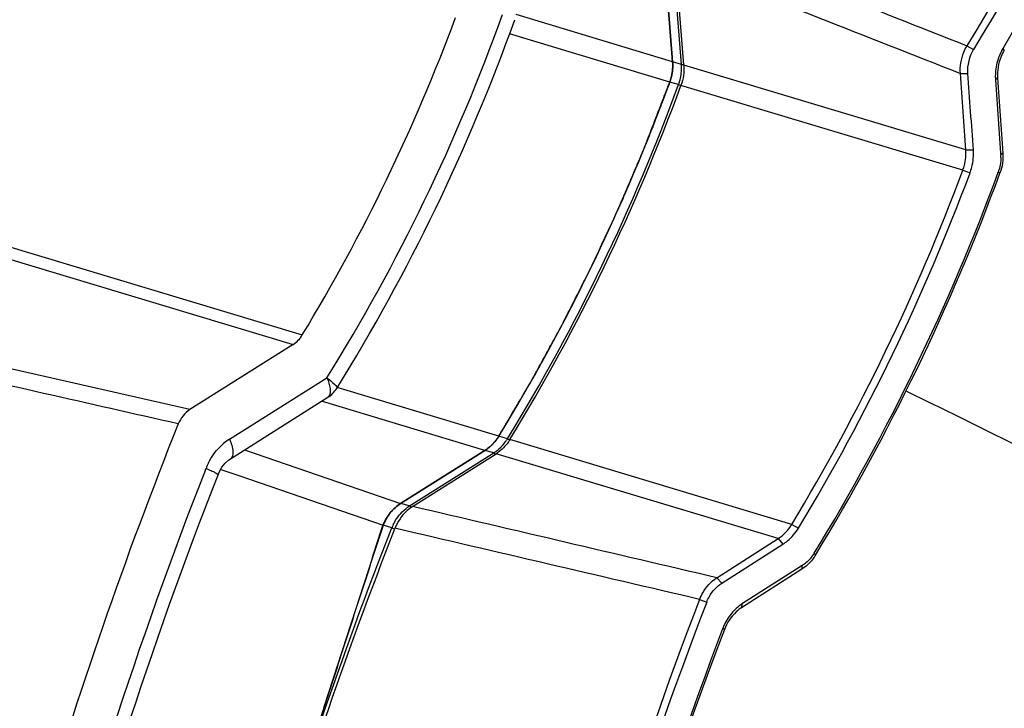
# Model space of a CAD drawing. Header units: millimetres. Extents: x 0 to 420, y 0 to 297.
# Tile 74 of 256: x 168.5 to 175.55, y 87.12 to 92.05. Entities that reach past the tile are written whole.
import ezdxf

# ---------------------------------------------------------------- set-up
doc = ezdxf.new("R2010")
doc.units = ezdxf.units.MM
doc.header["$LTSCALE"] = 23.1
doc.layers.get('0').update_dxf_attribs({"linetype": 'CONTINUOUS'})
doc.layers.add('03___PRT_ALL_CURVES', color=7, linetype='CONTINUOUS')
doc.layers.add('AXES', color=7, linetype='CONTINUOUS')

msp = doc.modelspace()

# ---------------------------------------------------------------- linework, layer by layer
at = {"color": 7, "linetype": 'Continuous'}
for p, q in [((173.1181, 92.4951), (173.1761, 91.7472)), ((173.2385, 91.7274), (173.1806, 92.4754)), ((173.2561, 91.7231), (173.1987, 92.4645)), ((173.1761, 91.7472), (172.0559, 92.0841)), ((173.1557, 91.602), (172.0085, 91.9471)), ((175.2822, 91.8616), (175.3297, 91.8356)), ((175.5492, 91.8308), (175.5398, 91.844)), ((173.2385, 91.7274), (173.1761, 91.7472)), ((173.2385, 91.7274), (173.2561, 91.7276)), ((175.2738, 91.1163), (173.2561, 91.7231)), ((175.2347, 91.6636), (175.289, 91.6639)), ((173.2183, 91.5834), (173.1557, 91.602)), ((173.2183, 91.5834), (173.2355, 91.5773)), ((175.5005, 91.6313), (175.4857, 91.6178)), ((175.4857, 91.6178), (175.5231, 91.0933)), ((175.2524, 90.9714), (173.2357, 91.578)), ((175.2738, 91.1163), (175.3281, 91.1167)), ((175.5231, 91.0933), (175.524, 91.081)), ((175.5387, 91.0944), (175.524, 91.081)), ((166.4596, 91.0166), (170.5266, 89.7934)), ((175.2524, 90.9714), (175.304, 90.9525)), ((175.5182, 90.9513), (175.5061, 90.957)), ((166.3932, 90.9481), (170.4603, 89.7249)), ((169.7226, 89.2597), (167.7828, 89.7006)), ((170.4603, 89.7249), (169.7226, 89.2597)), ((170.0056, 89.047), (170.7029, 89.4867)), ((171.932, 89.069), (170.7761, 89.4167)), ((170.0122, 88.9079), (170.7096, 89.3476)), ((171.8332, 88.9675), (170.6643, 89.319)), ((171.9948, 89.0508), (171.932, 89.069)), ((171.9948, 89.0508), (171.9966, 89.054)), ((171.9948, 89.0508), (171.9967, 89.0539)), ((171.9948, 89.0508), (172.0104, 89.0421)), ((174.0287, 88.4384), (172.012, 89.0449)), ((170.1134, 88.9717), (171.2301, 88.5872)), ((171.8332, 88.9675), (171.2301, 88.5872)), ((171.2937, 88.5699), (171.8968, 88.9501)), ((171.3155, 88.5665), (171.9132, 88.9434)), ((171.8968, 88.9501), (171.8332, 88.9675)), ((171.8968, 88.9501), (171.9071, 88.9382)), ((173.9308, 88.3366), (171.9132, 88.9434)), ((169.8334, 88.8284), (169.8374, 88.8387)), ((169.8336, 88.8283), (169.8374, 88.8387)), ((169.9368, 88.8341), (170.0721, 88.7874)), ((169.9368, 88.8341), (170.0721, 88.7874)), ((170.0721, 88.7874), (171.1043, 88.4315)), ((171.2937, 88.5699), (171.2301, 88.5872)), ((171.2937, 88.5699), (171.3047, 88.5572)), ((171.1669, 88.4129), (171.1043, 88.4315)), ((171.1669, 88.4129), (171.1874, 88.4051)), ((174.0287, 88.4384), (174.0767, 88.4121)), ((173.4922, 88.0567), (173.9308, 88.3366)), ((173.5271, 88.0171), (173.9657, 88.2968)), ((173.9308, 88.3366), (173.9657, 88.2968)), ((174.1973, 88.2172), (174.1899, 88.2325)), ((174.0889, 88.1349), (173.6757, 87.8713)), ((174.1059, 88.1457), (174.0889, 88.1349)), ((174.1003, 88.117), (174.1059, 88.1457)), ((174.1003, 88.117), (173.67, 87.8425)), ((173.4922, 88.0567), (173.5271, 88.0171)), ((173.3691, 87.9019), (173.4201, 87.883)), ((173.67, 87.8425), (173.6757, 87.8713)), ((173.535, 87.6943), (173.5336, 87.6907)), ((173.535, 87.6943), (173.5337, 87.6907)), ((173.5467, 87.6859), (173.535, 87.6943))]:
    msp.add_line(p, q, dxfattribs=at)
msp.add_lwpolyline([(169.9236, 88.7957), (169.931, 88.8128), (169.9507, 88.8471), (169.9746, 88.8768), (170.0014, 88.9005), (170.0123, 88.908)], dxfattribs=at)
for centre, radius, start, end in [((198.4877, 78.2548), 26.9005, 132.98926, 149.61437), ((198.4835, 78.2578), 26.8413, 132.97991, 149.61195), ((198.8644, 78.0433), 27.1015, 140.61104, 149.38796), ((159.1022, 96.694), 13.6573, 328.14805, 340.27954), ((159.1332, 96.6977), 13.3221, 328.7842, 339.6434), ((159.0022, 96.7241), 13.8573, 328.14772, 340.27882), ((175.8795, 91.6432), 0.3946, 149.40486, 158.00967), ((172.9105, 91.702), 0.329, 0.2228, 4.42163), ((159.7761, 96.5039), 14.2494, 328.54877, 339.87882), ((159.914, 96.4492), 14.1662, 328.53132, 339.9111), ((172.8908, 91.7034), 0.3488, 339.87036, 343.90876), ((175.8585, 91.6441), 0.3737, 179.5925, 184.02592), ((159.8561, 96.4799), 14.2494, 328.54877, 339.87882), ((175.2393, 91.0606), 0.2854, 359.92937, 4.10941), ((161.1113, 96.2412), 15.0911, 328.86571, 339.56189), ((161.1294, 96.2339), 15.1266, 328.86268, 339.56492), ((160.9422, 96.313), 15.5175, 328.61883, 339.80877), ((160.9011, 96.327), 15.5743, 328.61961, 339.80799), ((175.2202, 91.0622), 0.3046, 339.79969, 343.8014), ((170.2127, 88.7191), 0.3879, 122.28682, 129.58454), ((171.7108, 89.2249), 0.3331, 324.33611, 328.50052), ((170.2267, 88.7019), 0.4099, 129.55791, 135.07626), ((171.7383, 89.1996), 0.2956, 306.87525, 311.3825), ((171.7451, 89.1906), 0.2843, 302.25105, 306.87924), ((170.2705, 88.6687), 0.4652, 153.2846, 158.56432), ((199.9818, 77.0077), 32.383, 158.5907, 165.6416), ((199.8813, 77.0379), 32.1825, 158.57104, 165.64781), ((171.4946, 88.284), 0.3521, 157.3907, 158.52699), ((171.4942, 88.2842), 0.3516, 154.22882, 157.39172), ((173.9456, 88.3817), 0.2862, 320.27673, 328.57997), ((199.5557, 77.7782), 28.0753, 158.86355, 175.01767), ((199.5491, 77.7829), 28.0131, 158.86597, 175.02698), ((173.853, 87.5946), 0.3287, 122.64653, 132.35234), ((173.9041, 87.5528), 0.3953, 154.76022, 159.0255), ((199.825, 77.6365), 28.1482, 159.07244, 174.91782), ((199.5807, 77.7061), 27.8813, 159.02626, 168.99137)]:
    msp.add_arc(centre, radius, start, end, dxfattribs=at)
for points in [[(173.2448, 92.6648), (173.924, 92.3972), (174.6031, 92.1295), (175.2822, 91.8616)], [(173.1987, 92.4645), (173.8774, 92.1977), (174.5561, 91.9308), (175.2347, 91.6636)], [(175.289, 91.6639), (175.2848, 91.7226), (175.2999, 91.7848), (175.3297, 91.8356)], [(173.1761, 91.7472), (173.1799, 91.6985), (173.1726, 91.6479), (173.1557, 91.602)], [(173.2561, 91.7231), (173.2599, 91.6744), (173.2526, 91.6239), (173.2357, 91.578)], [(173.226, 91.6068), (173.235, 91.638), (173.2397, 91.6708), (173.2395, 91.7033)], [(175.2738, 91.1163), (175.2606, 91.2987), (175.2476, 91.4812), (175.2347, 91.6636)], [(175.3281, 91.1167), (175.3149, 91.2991), (175.3018, 91.4815), (175.289, 91.6639)], [(175.5005, 91.6313), (175.5131, 91.4524), (175.5259, 91.2734), (175.5387, 91.0944)], [(175.5387, 91.0944), (175.5422, 91.0463), (175.5348, 90.9965), (175.5182, 90.9513)], [(175.5247, 91.0602), (175.5247, 91.0323), (175.5206, 91.0041), (175.5128, 90.9772)], [(170.4603, 89.7249), (170.4872, 89.7418), (170.5101, 89.7662), (170.5266, 89.7934)], [(169.6391, 89.157), (168.9962, 89.3026), (168.3535, 89.4487), (167.7105, 89.594)], [(170.7096, 89.3476), (170.7349, 89.3635), (170.757, 89.3858), (170.7728, 89.4112)], [(169.7226, 89.2597), (169.6853, 89.2362), (169.6555, 89.198), (169.6391, 89.157)], [(169.8549, 88.8778), (169.8758, 88.9195), (169.9035, 88.9584), (169.9364, 88.9914)], [(171.9337, 88.9778), (171.9515, 88.9935), (171.9676, 89.0114), (171.9814, 89.0307)], [(173.4922, 88.0567), (172.7666, 88.2265), (172.041, 88.3964), (171.3155, 88.5665)], [(173.3691, 87.9019), (172.6426, 88.0713), (171.916, 88.2409), (171.1895, 88.4107)], [(174.1658, 88.1988), (174.1487, 88.1783), (174.1284, 88.16), (174.1059, 88.1457)]]:
    msp.add_open_spline(points, degree=3, dxfattribs=at)
for points, knots in [([(175.2347, 91.6636), (175.2313, 91.7147), (175.2431, 91.7853), (175.2734, 91.8467), (175.2822, 91.8616)], [0, 0, 0, 0, 0.747743, 1, 1, 1, 1]), ([(175.5492, 91.8308), (175.5403, 91.8159), (175.5094, 91.754), (175.4971, 91.6828), (175.5005, 91.6313)], [0, 0, 0, 0, 0.252629, 1, 1, 1, 1]), ([(175.5136, 91.791), (175.4997, 91.7566), (175.4876, 91.708), (175.4849, 91.6589), (175.4848, 91.6467)], [0, 0, 0, 0, 0.752934, 1, 1, 1, 1]), ([(175.2524, 90.9714), (175.2568, 90.9831), (175.2716, 91.0298), (175.2764, 91.0798), (175.2738, 91.1163)], [0, 0, 0, 0, 0.253271, 1, 1, 1, 1]), ([(175.304, 90.9525), (175.3089, 90.9657), (175.3256, 91.0187), (175.3311, 91.0753), (175.3281, 91.1167)], [0, 0, 0, 0, 0.253232, 1, 1, 1, 1]), ([(170.7029, 89.4867), (170.7135, 89.462), (170.7275, 89.4209), (170.7284, 89.3725), (170.7193, 89.3577)], [0, 0, 0, 0, 0.606702, 1, 1, 1, 1]), ([(170.7029, 89.4867), (170.7225, 89.4719), (170.7427, 89.4537), (170.7782, 89.4199), (170.7728, 89.4112)], [0, 0, 0, 0, 0.704472, 1, 1, 1, 1]), ([(170.7193, 89.3577), (170.7181, 89.3556), (170.7152, 89.3518), (170.7115, 89.3488), (170.7096, 89.3476)], [0, 0, 0, 0, 0.511994, 1, 1, 1, 1]), ([(169.6391, 89.157), (168.8739, 87.2448), (167.7063, 83.2797), (167.1072, 77.1625), (167.684, 71.1534), (168.8619, 67.3425), (169.6391, 65.5562)], [0, 0, 0, 0, 0.255578, 0.509361, 0.758266, 1, 1, 1, 1]), ([(170.0056, 89.047), (170.0176, 89.0187), (170.0346, 88.9759), (170.0272, 88.9173), (170.0123, 88.908)], [0, 0, 0, 0, 0.636618, 1, 1, 1, 1]), ([(171.932, 89.069), (171.9256, 89.0586), (171.8987, 89.0195), (171.863, 88.9863), (171.8332, 88.9675)], [0, 0, 0, 0, 0.256506, 1, 1, 1, 1]), ([(172.012, 89.0449), (172.0056, 89.0346), (171.9787, 88.9955), (171.943, 88.9622), (171.9132, 88.9434)], [0, 0, 0, 0, 0.256506, 1, 1, 1, 1]), ([(169.8374, 88.8387), (169.8496, 88.8335), (169.8703, 88.8241), (169.8998, 88.8114), (169.9123, 88.8029), (169.9245, 88.7978), (169.9236, 88.7957)], [0, 0, 0, 0, 0.410288, 0.728166, 0.927827, 1, 1, 1, 1]), ([(171.2301, 88.5872), (171.2021, 88.5696), (171.1642, 88.5348), (171.1255, 88.479), (171.1116, 88.4473), (171.1043, 88.4315)], [0, 0, 0, 0, 0.489719, 0.743142, 1, 1, 1, 1]), ([(171.1775, 88.4371), (171.1842, 88.4509), (171.2133, 88.5025), (171.2566, 88.5464), (171.2937, 88.5699)], [0, 0, 0, 0, 0.258296, 1, 1, 1, 1]), ([(171.3155, 88.5665), (171.3016, 88.5578), (171.2477, 88.5169), (171.2082, 88.4581), (171.1895, 88.4107)], [0, 0, 0, 0, 0.243686, 1, 1, 1, 1]), ([(171.1669, 65.8512), (170.4357, 67.5635), (169.328, 71.2092), (168.7854, 76.9494), (169.3488, 82.7917), (170.4469, 86.5824), (171.1669, 88.4129)], [0, 0, 0, 0, 0.241868, 0.490772, 0.74448, 1, 1, 1, 1]), ([(173.9308, 88.3366), (173.9406, 88.3428), (173.9789, 88.3707), (174.0102, 88.4078), (174.0287, 88.4384)], [0, 0, 0, 0, 0.244852, 1, 1, 1, 1]), ([(173.9657, 88.2968), (173.9768, 88.3038), (174.0202, 88.3354), (174.0557, 88.3775), (174.0767, 88.4121)], [0, 0, 0, 0, 0.244889, 1, 1, 1, 1]), ([(171.1895, 88.4107), (170.469, 86.58), (169.3703, 82.7887), (168.8066, 76.9453), (169.3495, 71.2041), (170.4578, 67.558), (171.1895, 65.8455)], [0, 0, 0, 0, 0.255522, 0.509231, 0.758136, 1, 1, 1, 1]), ([(174.1973, 88.2172), (174.1911, 88.207), (174.1646, 88.1685), (174.1296, 88.1356), (174.1003, 88.117)], [0, 0, 0, 0, 0.25666, 1, 1, 1, 1]), ([(173.3691, 87.9019), (173.3753, 87.918), (173.4037, 87.9782), (173.4507, 88.0301), (173.4922, 88.0567)], [0, 0, 0, 0, 0.258582, 1, 1, 1, 1]), ([(173.4201, 87.883), (173.4255, 87.8969), (173.4502, 87.9491), (173.491, 87.9941), (173.5271, 88.0171)], [0, 0, 0, 0, 0.258416, 1, 1, 1, 1]), ([(173.6316, 87.8374), (173.6228, 87.8295), (173.5889, 87.7952), (173.562, 87.7542), (173.5466, 87.7213)], [0, 0, 0, 0, 0.246434, 1, 1, 1, 1]), ([(173.67, 87.8425), (173.6563, 87.8336), (173.6031, 87.7924), (173.5647, 87.7334), (173.5467, 87.6859)], [0, 0, 0, 0, 0.243311, 1, 1, 1, 1])]:
    msp.add_open_spline(points, degree=3, knots=knots, dxfattribs=at)
at = {"layer": '03___PRT_ALL_CURVES', "color": 4, "linetype": 'Continuous'}
for p, q in [((173.1761, 91.7472), (173.1181, 92.4962)), ((171.2293, 88.5867), (171.8332, 88.9675))]:
    msp.add_line(p, q, dxfattribs=at)
for points, knots in [([(173.1761, 91.7472), (173.1763, 91.7442), (173.1764, 91.7398), (173.1767, 91.7339), (173.1768, 91.7302), (173.177, 91.7273), (173.177, 91.7254), (173.1771, 91.724), (173.1771, 91.7224), (173.177, 91.7197), (173.1769, 91.7158), (173.1767, 91.7112), (173.1766, 91.7065), (173.1765, 91.7027), (173.1764, 91.7), (173.1763, 91.6984), (173.1761, 91.6969), (173.176, 91.6949), (173.1755, 91.6903), (173.1749, 91.6848), (173.1743, 91.6794), (173.1741, 91.6767), (173.1739, 91.6751), (173.1738, 91.6739), (173.1736, 91.6729), (173.1733, 91.6714), (173.1729, 91.6688), (173.1722, 91.6651), (173.1714, 91.6607), (173.1708, 91.657), (173.1703, 91.654), (173.1699, 91.6522), (173.1697, 91.6507), (173.1693, 91.6492), (173.1687, 91.6465), (173.1677, 91.6427), (173.1666, 91.6381), (173.1654, 91.6336), (173.1645, 91.6297), (173.1638, 91.6271), (173.1634, 91.6256), (173.1629, 91.6241), (173.1623, 91.6222), (173.1609, 91.6177), (173.1587, 91.611), (173.1567, 91.605), (173.1557, 91.602)], [0, 0, 0, 0, 0.0625, 0.09375, 0.125, 0.140625, 0.15625, 0.164062, 0.171875, 0.1875, 0.21875, 0.25, 0.28125, 0.3125, 0.328125, 0.335938, 0.34375, 0.359375, 0.375, 0.4375, 0.46875, 0.484375, 0.492188, 0.5, 0.507812, 0.515625, 0.53125, 0.5625, 0.59375, 0.625, 0.640625, 0.65625, 0.664062, 0.671875, 0.6875, 0.71875, 0.75, 0.78125, 0.8125, 0.828125, 0.835938, 0.84375, 0.859375, 0.875, 0.9375, 1, 1, 1, 1]), ([(173.1557, 91.602), (173.1567, 91.6049), (173.1586, 91.6106), (173.1607, 91.6171), (173.1621, 91.6213), (173.1627, 91.6231), (173.1631, 91.6245), (173.1635, 91.6261), (173.1642, 91.6287), (173.1652, 91.6325), (173.1663, 91.6371), (173.1675, 91.6417), (173.1684, 91.6455), (173.1691, 91.6481), (173.1695, 91.6497), (173.1697, 91.6512), (173.1701, 91.6531), (173.1709, 91.6578), (173.1719, 91.6632), (173.1728, 91.6685), (173.1733, 91.6713), (173.1736, 91.6728), (173.1738, 91.674), (173.1739, 91.6751), (173.1741, 91.6766), (173.1743, 91.6792), (173.1747, 91.6829), (173.1752, 91.6873), (173.1756, 91.691), (173.1759, 91.694), (173.1761, 91.6959), (173.1763, 91.6974), (173.1763, 91.6989), (173.1764, 91.7016), (173.1765, 91.7055), (173.1767, 91.7101), (173.1769, 91.7148), (173.177, 91.7187), (173.1771, 91.7214), (173.1771, 91.7229), (173.177, 91.7245), (173.177, 91.7264), (173.1768, 91.731), (173.1765, 91.7379), (173.1763, 91.7441), (173.1761, 91.7472)], [0, 0, 0, 0, 0.0625, 0.125, 0.140625, 0.15625, 0.164062, 0.171875, 0.1875, 0.21875, 0.25, 0.28125, 0.3125, 0.328125, 0.335938, 0.34375, 0.359375, 0.375, 0.4375, 0.46875, 0.484375, 0.492188, 0.5, 0.507812, 0.515625, 0.53125, 0.5625, 0.59375, 0.625, 0.640625, 0.65625, 0.664062, 0.671875, 0.6875, 0.71875, 0.75, 0.78125, 0.8125, 0.828125, 0.835938, 0.84375, 0.859375, 0.875, 0.9375, 1, 1, 1, 1]), ([(173.1557, 91.602), (173.1461, 91.577), (173.1269, 91.527), (173.1029, 91.4644), (173.0837, 91.4143), (173.0693, 91.3768), (173.0549, 91.3393), (173.0429, 91.308), (173.0333, 91.2829), (173.0261, 91.2642), (173.0201, 91.2485), (173.0153, 91.236), (173.0117, 91.2266), (173.0087, 91.2188), (173.0063, 91.2126), (173.0048, 91.2086), (173.0036, 91.2055), (173.0029, 91.2036), (173.0023, 91.202), (173.0018, 91.2008), (173.0012, 91.1995), (173.0002, 91.1969), (172.9986, 91.1931), (172.9964, 91.188), (172.9943, 91.1829), (172.9914, 91.1761), (172.9864, 91.1643), (172.9793, 91.1473), (172.9708, 91.1269), (172.9622, 91.1066), (172.9537, 91.0862), (172.9422, 91.059), (172.928, 91.0251), (172.9052, 90.9708), (172.8824, 90.9165), (172.8624, 90.8689), (172.851, 90.8418), (172.8424, 90.8214), (172.8339, 90.801), (172.8275, 90.7858), (172.8232, 90.7756), (172.8214, 90.7713), (172.82, 90.7679), (172.8185, 90.7646), (172.8158, 90.7588), (172.812, 90.7504), (172.8058, 90.737), (172.7981, 90.7203), (172.7859, 90.6936), (172.7705, 90.6602), (172.7521, 90.6201), (172.7337, 90.58), (172.7153, 90.5399), (172.6969, 90.4998), (172.6784, 90.4597), (172.6631, 90.4263), (172.6508, 90.3996), (172.6432, 90.3829), (172.637, 90.3695), (172.6324, 90.3595), (172.6286, 90.3512), (172.6259, 90.3453), (172.6243, 90.342), (172.6232, 90.3395), (172.622, 90.337), (172.6203, 90.3337), (172.6175, 90.328), (172.6134, 90.3198), (172.6084, 90.3099), (172.6019, 90.2968), (172.5937, 90.2804), (172.5805, 90.2541), (172.5641, 90.2213), (172.5444, 90.1819), (172.5247, 90.1425), (172.505, 90.1032), (172.4854, 90.0638), (172.4657, 90.0244), (172.4493, 89.9916), (172.4361, 89.9653), (172.4279, 89.9489), (172.4214, 89.9358), (172.4172, 89.9276), (172.4144, 89.9218), (172.4127, 89.9185), (172.411, 89.9153), (172.4088, 89.9113), (172.4036, 89.9017), (172.3957, 89.8872), (172.3852, 89.8679), (172.3748, 89.8485), (172.3608, 89.8228), (172.3364, 89.7777), (172.3084, 89.7262), (172.2805, 89.6747), (172.2631, 89.6426), (172.2491, 89.6168), (172.2386, 89.5975), (172.2282, 89.5782), (172.2177, 89.5589), (172.209, 89.5428), (172.202, 89.5299), (172.1976, 89.5219), (172.1941, 89.5154), (172.1922, 89.5118), (172.1909, 89.5094), (172.1902, 89.5082), (172.1896, 89.507), (172.1885, 89.5052), (172.1873, 89.5031), (172.1853, 89.4997), (172.1827, 89.4954), (172.1787, 89.4885), (172.1737, 89.48), (172.1676, 89.4697), (172.1596, 89.456), (172.1495, 89.4389), (172.1374, 89.4183), (172.1213, 89.3909), (172.1012, 89.3567), (172.077, 89.3156), (172.0528, 89.2745), (172.0206, 89.2197), (171.9803, 89.1512), (171.9481, 89.0964), (171.932, 89.069)], [0, 0, 0, 0, 0.03125, 0.0625, 0.078125, 0.09375, 0.109375, 0.125, 0.132812, 0.140625, 0.148438, 0.152344, 0.15625, 0.160156, 0.162109, 0.164062, 0.165039, 0.166016, 0.166504, 0.166992, 0.16748, 0.167969, 0.169922, 0.171875, 0.173828, 0.175781, 0.179688, 0.1875, 0.195312, 0.203125, 0.210938, 0.21875, 0.234375, 0.25, 0.28125, 0.296875, 0.304688, 0.3125, 0.320312, 0.328125, 0.330078, 0.332031, 0.333008, 0.333984, 0.335938, 0.339844, 0.34375, 0.351562, 0.359375, 0.375, 0.390625, 0.40625, 0.421875, 0.4375, 0.453125, 0.46875, 0.476562, 0.484375, 0.488281, 0.492188, 0.496094, 0.498047, 0.499023, 0.5, 0.500977, 0.501953, 0.503906, 0.507812, 0.511719, 0.515625, 0.523438, 0.53125, 0.546875, 0.5625, 0.578125, 0.59375, 0.609375, 0.625, 0.640625, 0.648438, 0.65625, 0.660156, 0.664062, 0.666016, 0.666992, 0.667969, 0.669922, 0.671875, 0.679688, 0.6875, 0.695312, 0.703125, 0.71875, 0.75, 0.765625, 0.78125, 0.789062, 0.796875, 0.804688, 0.8125, 0.820312, 0.824219, 0.828125, 0.830078, 0.832031, 0.83252, 0.833008, 0.833496, 0.833984, 0.834961, 0.835938, 0.837891, 0.839844, 0.84375, 0.847656, 0.851562, 0.859375, 0.867188, 0.875, 0.890625, 0.90625, 0.921875, 0.9375, 0.96875, 1, 1, 1, 1]), ([(171.932, 89.069), (171.9455, 89.0918), (171.9726, 89.1375), (172.0064, 89.1946), (172.0334, 89.2403), (172.0537, 89.2746), (172.074, 89.3089), (172.0909, 89.3374), (172.1044, 89.3602), (172.1146, 89.3774), (172.123, 89.3917), (172.1298, 89.4031), (172.1349, 89.4116), (172.1391, 89.4188), (172.1425, 89.4245), (172.1446, 89.4281), (172.1463, 89.4309), (172.1473, 89.4327), (172.1482, 89.4341), (172.1488, 89.4353), (172.1495, 89.4365), (172.1508, 89.4389), (172.1528, 89.4425), (172.1555, 89.4473), (172.1581, 89.4521), (172.1616, 89.4585), (172.1678, 89.4698), (172.1766, 89.4858), (172.1872, 89.505), (172.1978, 89.5243), (172.2084, 89.5435), (172.2225, 89.5692), (172.2401, 89.6012), (172.2683, 89.6526), (172.2965, 89.7039), (172.3212, 89.7488), (172.3353, 89.7744), (172.3459, 89.7937), (172.3565, 89.8129), (172.3644, 89.8273), (172.3697, 89.8369), (172.3719, 89.841), (172.3737, 89.8441), (172.3754, 89.8474), (172.3783, 89.8531), (172.3824, 89.8613), (172.3891, 89.8744), (172.3974, 89.8908), (172.4106, 89.9169), (172.4272, 89.9496), (172.4472, 89.9889), (172.4671, 90.0281), (172.487, 90.0674), (172.5069, 90.1067), (172.5268, 90.1459), (172.5434, 90.1786), (172.5567, 90.2048), (172.565, 90.2211), (172.5716, 90.2342), (172.5766, 90.244), (172.5808, 90.2522), (172.5837, 90.2579), (172.5853, 90.2612), (172.5866, 90.2637), (172.5877, 90.2662), (172.5893, 90.2695), (172.592, 90.2753), (172.5959, 90.2836), (172.6006, 90.2936), (172.6068, 90.307), (172.6145, 90.3236), (172.627, 90.3503), (172.6425, 90.3836), (172.6612, 90.4235), (172.6798, 90.4635), (172.6984, 90.5035), (172.7171, 90.5434), (172.7357, 90.5834), (172.7513, 90.6167), (172.7637, 90.6434), (172.7715, 90.66), (172.7777, 90.6733), (172.7816, 90.6817), (172.7843, 90.6875), (172.7858, 90.6908), (172.7873, 90.6942), (172.7891, 90.6985), (172.7934, 90.7086), (172.7999, 90.7238), (172.8086, 90.7442), (172.8173, 90.7645), (172.8288, 90.7916), (172.8491, 90.8389), (172.8722, 90.8931), (172.8953, 90.9473), (172.9098, 90.9811), (172.9213, 91.0082), (172.93, 91.0285), (172.9387, 91.0488), (172.9474, 91.0691), (172.9546, 91.0861), (172.9596, 91.0979), (172.9625, 91.1047), (172.9647, 91.1098), (172.9669, 91.1149), (172.9685, 91.1187), (172.9696, 91.1212), (172.9701, 91.1225), (172.9707, 91.1238), (172.9714, 91.1257), (172.9723, 91.128), (172.9737, 91.1317), (172.9755, 91.1364), (172.9784, 91.1439), (172.9821, 91.1532), (172.9864, 91.1645), (172.9922, 91.1794), (172.9994, 91.1981), (173.0081, 91.2206), (173.0197, 91.2505), (173.0342, 91.2879), (173.0515, 91.3328), (173.0689, 91.3776), (173.0921, 91.4375), (173.121, 91.5123), (173.1442, 91.5721), (173.1557, 91.602)], [0, 0, 0, 0, 0.03125, 0.0625, 0.078125, 0.09375, 0.109375, 0.125, 0.132812, 0.140625, 0.148438, 0.152344, 0.15625, 0.160156, 0.162109, 0.164062, 0.165039, 0.166016, 0.166504, 0.166992, 0.16748, 0.167969, 0.169922, 0.171875, 0.173828, 0.175781, 0.179688, 0.1875, 0.195312, 0.203125, 0.210938, 0.21875, 0.234375, 0.25, 0.28125, 0.296875, 0.304688, 0.3125, 0.320312, 0.328125, 0.330078, 0.332031, 0.333008, 0.333984, 0.335938, 0.339844, 0.34375, 0.351562, 0.359375, 0.375, 0.390625, 0.40625, 0.421875, 0.4375, 0.453125, 0.46875, 0.476562, 0.484375, 0.488281, 0.492188, 0.496094, 0.498047, 0.499023, 0.5, 0.500977, 0.501953, 0.503906, 0.507812, 0.511719, 0.515625, 0.523438, 0.53125, 0.546875, 0.5625, 0.578125, 0.59375, 0.609375, 0.625, 0.640625, 0.648438, 0.65625, 0.660156, 0.664062, 0.666016, 0.666992, 0.667969, 0.669922, 0.671875, 0.679688, 0.6875, 0.695312, 0.703125, 0.71875, 0.75, 0.765625, 0.78125, 0.789062, 0.796875, 0.804688, 0.8125, 0.820312, 0.824219, 0.826172, 0.828125, 0.830078, 0.832031, 0.83252, 0.833008, 0.833496, 0.833984, 0.834961, 0.835938, 0.837891, 0.839844, 0.84375, 0.847656, 0.851562, 0.859375, 0.867188, 0.875, 0.890625, 0.90625, 0.921875, 0.9375, 0.96875, 1, 1, 1, 1]), ([(171.932, 89.069), (171.9303, 89.0665), (171.9271, 89.0616), (171.9234, 89.056), (171.9209, 89.0523), (171.9199, 89.0508), (171.9191, 89.0495), (171.9182, 89.0483), (171.9165, 89.0462), (171.9142, 89.0432), (171.9114, 89.0395), (171.9086, 89.0359), (171.9062, 89.0328), (171.9046, 89.0307), (171.9036, 89.0295), (171.9026, 89.0284), (171.9013, 89.027), (171.8983, 89.0236), (171.8947, 89.0196), (171.8912, 89.0157), (171.8894, 89.0137), (171.8884, 89.0126), (171.8876, 89.0117), (171.8868, 89.011), (171.8858, 89.01), (171.884, 89.0083), (171.8814, 89.0058), (171.8782, 89.0028), (171.8756, 89.0003), (171.8735, 88.9983), (171.8722, 88.9971), (171.8712, 88.9961), (171.8701, 88.9951), (171.8681, 88.9935), (171.8652, 88.9911), (171.8617, 88.9883), (171.8583, 88.9855), (171.8554, 88.9832), (171.8534, 88.9815), (171.8522, 88.9806), (171.851, 88.9798), (171.8495, 88.9787), (171.8459, 88.9762), (171.8404, 88.9725), (171.8356, 88.9691), (171.8332, 88.9675)], [0, 0, 0, 0, 0.0625, 0.125, 0.140625, 0.15625, 0.164062, 0.171875, 0.1875, 0.21875, 0.25, 0.28125, 0.3125, 0.328125, 0.335938, 0.34375, 0.359375, 0.375, 0.4375, 0.46875, 0.484375, 0.492188, 0.5, 0.507812, 0.515625, 0.53125, 0.5625, 0.59375, 0.625, 0.640625, 0.65625, 0.664062, 0.671875, 0.6875, 0.71875, 0.75, 0.78125, 0.8125, 0.828125, 0.835938, 0.84375, 0.859375, 0.875, 0.9375, 1, 1, 1, 1]), ([(171.8332, 88.9675), (171.8355, 88.9691), (171.839, 88.9714), (171.8436, 88.9746), (171.8465, 88.9766), (171.8488, 88.9782), (171.8503, 88.9792), (171.8514, 88.98), (171.8526, 88.9809), (171.8546, 88.9825), (171.8575, 88.9849), (171.8609, 88.9877), (171.8644, 88.9905), (171.8673, 88.9928), (171.8693, 88.9945), (171.8705, 88.9954), (171.8715, 88.9965), (171.8729, 88.9978), (171.8762, 89.0009), (171.88, 89.0045), (171.8838, 89.0081), (171.8857, 89.0099), (171.8868, 89.011), (171.8876, 89.0117), (171.8883, 89.0125), (171.8893, 89.0136), (171.891, 89.0155), (171.8935, 89.0182), (171.8964, 89.0215), (171.8988, 89.0242), (171.9008, 89.0263), (171.902, 89.0277), (171.903, 89.0287), (171.9039, 89.0299), (171.9056, 89.032), (171.9079, 89.0351), (171.9107, 89.0387), (171.9136, 89.0423), (171.9159, 89.0454), (171.9176, 89.0475), (171.9185, 89.0487), (171.9193, 89.05), (171.9204, 89.0516), (171.923, 89.0555), (171.9268, 89.0613), (171.9303, 89.0664), (171.932, 89.069)], [0, 0, 0, 0, 0.0625, 0.09375, 0.125, 0.140625, 0.15625, 0.164062, 0.171875, 0.1875, 0.21875, 0.25, 0.28125, 0.3125, 0.328125, 0.335938, 0.34375, 0.359375, 0.375, 0.4375, 0.46875, 0.484375, 0.492188, 0.5, 0.507812, 0.515625, 0.53125, 0.5625, 0.59375, 0.625, 0.640625, 0.65625, 0.664062, 0.671875, 0.6875, 0.71875, 0.75, 0.78125, 0.8125, 0.828125, 0.835938, 0.84375, 0.859375, 0.875, 0.9375, 1, 1, 1, 1]), ([(171.1033, 88.4308), (171.1097, 88.447), (171.1249, 88.4785), (171.1543, 88.5212), (171.1892, 88.5581), (171.2156, 88.5781), (171.2293, 88.5867)], [0, 0, 0, 0, 0.249693, 0.499825, 0.750158, 1, 1, 1, 1]), ([(171.2301, 88.5872), (171.2165, 88.5786), (171.1901, 88.5587), (171.1552, 88.5218), (171.1259, 88.4792), (171.1107, 88.4477), (171.1043, 88.4315)], [0, 0, 0, 0, 0.249838, 0.500008, 0.750285, 1, 1, 1, 1]), ([(171.1033, 65.8723), (171.0659, 65.9801), (170.9911, 66.1958), (170.8789, 66.5192), (170.7667, 66.8427), (170.6545, 67.1661), (170.5423, 67.4896), (170.4301, 67.8131), (170.3366, 68.0826), (170.2618, 68.2983), (170.2057, 68.46), (170.1589, 68.5948), (170.1215, 68.7026), (170.0934, 68.7834), (170.0654, 68.8643), (170.0373, 68.9452), (170.0093, 69.026), (169.9859, 69.0934), (169.9672, 69.1473), (169.9555, 69.181), (169.9462, 69.208), (169.9391, 69.2282), (169.9321, 69.2484), (169.9251, 69.2686), (169.9193, 69.2855), (169.9152, 69.2973), (169.9129, 69.304), (169.9111, 69.3091), (169.9096, 69.3133), (169.9085, 69.3166), (169.9077, 69.3188), (169.9071, 69.3204), (169.9068, 69.3215), (169.9065, 69.3223), (169.9063, 69.3232), (169.906, 69.3248), (169.9055, 69.3271), (169.9048, 69.3308), (169.9039, 69.3353), (169.9024, 69.3427), (169.9006, 69.3518), (169.8984, 69.3628), (169.8955, 69.3774), (169.8918, 69.3957), (169.8874, 69.4176), (169.8816, 69.4469), (169.8742, 69.4835), (169.8655, 69.5274), (169.8567, 69.5712), (169.845, 69.6298), (169.8304, 69.7029), (169.8128, 69.7907), (169.7952, 69.8785), (169.7718, 69.9955), (169.7426, 70.1418), (169.7075, 70.3173), (169.6724, 70.4929), (169.6373, 70.6684), (169.5905, 70.9025), (169.5319, 71.1951), (169.4734, 71.4877), (169.4266, 71.7217), (169.3915, 71.8973), (169.3564, 72.0728), (169.3213, 72.2484), (169.292, 72.3947), (169.2686, 72.5117), (169.2511, 72.5995), (169.2335, 72.6872), (169.2189, 72.7604), (169.2072, 72.8189), (169.1984, 72.8628), (169.1896, 72.9067), (169.1823, 72.9433), (169.1765, 72.9725), (169.1721, 72.9945), (169.1684, 73.0127), (169.1655, 73.0274), (169.1633, 73.0383), (169.1615, 73.0475), (169.16, 73.0548), (169.1591, 73.0594), (169.1584, 73.063), (169.1579, 73.0653), (169.1576, 73.0669), (169.1574, 73.0678), (169.1574, 73.0688), (169.1573, 73.0699), (169.1571, 73.0727), (169.1568, 73.0768), (169.1565, 73.0824), (169.1561, 73.0879), (169.1556, 73.0953), (169.1548, 73.1083), (169.1535, 73.1267), (169.1521, 73.1489), (169.1506, 73.1711), (169.1492, 73.1933), (169.1472, 73.2229), (169.1448, 73.2598), (169.1408, 73.319), (169.136, 73.3929), (169.1301, 73.4816), (169.1242, 73.5703), (169.1184, 73.659), (169.1125, 73.7478), (169.1047, 73.866), (169.0949, 74.0139), (169.0832, 74.1913), (169.0676, 74.4279), (169.048, 74.7236), (169.0285, 75.0194), (169.0129, 75.2559), (169.0012, 75.4334), (168.9894, 75.6108), (168.9777, 75.7882), (168.966, 75.9657), (168.9562, 76.1135), (168.9484, 76.2318), (168.9425, 76.3205), (168.9367, 76.4093), (168.9318, 76.4832), (168.9279, 76.5423), (168.925, 76.5867), (168.922, 76.631), (168.9191, 76.6754), (168.9167, 76.7124), (168.9147, 76.7419), (168.9132, 76.7641), (168.912, 76.7826), (168.911, 76.7974), (168.9103, 76.8085), (168.9096, 76.8196), (168.909, 76.8288), (168.9085, 76.8362), (168.9082, 76.8408), (168.9079, 76.8445), (168.9077, 76.8473), (168.9076, 76.8496), (168.9075, 76.8512), (168.9074, 76.8521), (168.9073, 76.8528), (168.9074, 76.8536), (168.9075, 76.8545), (168.9076, 76.8562), (168.9077, 76.8586), (168.9079, 76.8615), (168.9081, 76.8653), (168.9084, 76.8701), (168.9089, 76.8778), (168.9095, 76.8874), (168.9102, 76.8989), (168.9109, 76.9104), (168.9119, 76.9257), (168.913, 76.9449), (168.9145, 76.9679), (168.9164, 76.9986), (168.9187, 77.037), (168.9216, 77.083), (168.9244, 77.1291), (168.9272, 77.1751), (168.931, 77.2365), (168.9357, 77.3132), (168.9414, 77.4053), (168.9471, 77.4974), (168.9546, 77.6201), (168.9641, 77.7736), (168.9754, 77.9577), (168.9868, 78.1419), (168.9981, 78.326), (169.0095, 78.5102), (169.0246, 78.7557), (169.0435, 79.0626), (169.0624, 79.3695), (169.0775, 79.6151), (169.0889, 79.7992), (169.0983, 79.9527), (169.1059, 80.0754), (169.1115, 80.1675), (169.1172, 80.2596), (169.1229, 80.3517), (169.1286, 80.4437), (169.1333, 80.5205), (169.1371, 80.5818), (169.1394, 80.6202), (169.1413, 80.6509), (169.1427, 80.6739), (169.1442, 80.6969), (169.1456, 80.72), (169.1468, 80.7391), (169.1476, 80.7526), (169.1481, 80.7602), (169.1484, 80.766), (169.1488, 80.7718), (169.149, 80.7761), (169.1492, 80.7789), (169.1493, 80.7801), (169.1493, 80.7811), (169.1495, 80.7821), (169.1498, 80.7837), (169.1503, 80.7861), (169.151, 80.7899), (169.1519, 80.7947), (169.1533, 80.8023), (169.1551, 80.8118), (169.1573, 80.8232), (169.1602, 80.8384), (169.1638, 80.8574), (169.1682, 80.8803), (169.174, 80.9107), (169.1812, 80.9488), (169.1899, 80.9944), (169.1986, 81.0401), (169.2101, 81.101), (169.2246, 81.1771), (169.242, 81.2684), (169.2593, 81.3597), (169.2825, 81.4815), (169.3114, 81.6337), (169.3462, 81.8163), (169.3809, 81.999), (169.4156, 82.1816), (169.4619, 82.4252), (169.5198, 82.7296), (169.5777, 83.034), (169.624, 83.2775), (169.6588, 83.4602), (169.6935, 83.6428), (169.7282, 83.8254), (169.7572, 83.9776), (169.7803, 84.0994), (169.7977, 84.1907), (169.815, 84.2821), (169.8295, 84.3582), (169.8411, 84.419), (169.8498, 84.4647), (169.8585, 84.5104), (169.8657, 84.5484), (169.8715, 84.5789), (169.8758, 84.6017), (169.8794, 84.6207), (169.8823, 84.6359), (169.8845, 84.6474), (169.8863, 84.6569), (169.8878, 84.6645), (169.8887, 84.6692), (169.8894, 84.673), (169.8899, 84.6754), (169.8902, 84.6771), (169.8904, 84.678), (169.8907, 84.6789), (169.891, 84.6801), (169.8919, 84.6828), (169.8933, 84.687), (169.895, 84.6925), (169.8968, 84.6979), (169.8992, 84.7053), (169.9033, 84.7181), (169.9093, 84.7364), (169.9164, 84.7584), (169.9235, 84.7804), (169.9306, 84.8024), (169.9401, 84.8317), (169.9519, 84.8684), (169.9709, 84.927), (169.9945, 85.0003), (170.023, 85.0883), (170.0514, 85.1762), (170.0798, 85.2642), (170.1083, 85.3522), (170.1462, 85.4694), (170.1936, 85.616), (170.2504, 85.792), (170.3262, 86.0265), (170.421, 86.3197), (170.5347, 86.6716), (170.6485, 87.0234), (170.7622, 87.3753), (170.8759, 87.7271), (170.9896, 88.0789), (171.0654, 88.3135), (171.1033, 88.4308)], [0, 0, 0, 0, 0.015625, 0.03125, 0.046875, 0.0625, 0.078125, 0.09375, 0.109375, 0.117188, 0.125, 0.132812, 0.136719, 0.140625, 0.144531, 0.148438, 0.152344, 0.15625, 0.158203, 0.160156, 0.161133, 0.162109, 0.163086, 0.164062, 0.165039, 0.165527, 0.165771, 0.166016, 0.16626, 0.166382, 0.166504, 0.166565, 0.166626, 0.166656, 0.166687, 0.166748, 0.16687, 0.166992, 0.167236, 0.16748, 0.167969, 0.168457, 0.168945, 0.169922, 0.170898, 0.171875, 0.173828, 0.175781, 0.177734, 0.179688, 0.183594, 0.1875, 0.191406, 0.195312, 0.203125, 0.210938, 0.21875, 0.226562, 0.234375, 0.25, 0.265625, 0.273438, 0.28125, 0.289062, 0.296875, 0.304688, 0.308594, 0.3125, 0.316406, 0.320312, 0.322266, 0.324219, 0.326172, 0.328125, 0.329102, 0.330078, 0.331055, 0.331543, 0.332031, 0.33252, 0.332764, 0.333008, 0.33313, 0.333252, 0.333313, 0.333344, 0.333374, 0.333435, 0.333496, 0.33374, 0.333984, 0.334229, 0.334473, 0.334961, 0.335938, 0.336914, 0.337891, 0.338867, 0.339844, 0.341797, 0.34375, 0.347656, 0.351562, 0.355469, 0.359375, 0.363281, 0.367188, 0.375, 0.382812, 0.390625, 0.40625, 0.421875, 0.429688, 0.4375, 0.445312, 0.453125, 0.460938, 0.46875, 0.472656, 0.476562, 0.480469, 0.484375, 0.486328, 0.488281, 0.490234, 0.492188, 0.494141, 0.495117, 0.496094, 0.49707, 0.497559, 0.498047, 0.498535, 0.499023, 0.499268, 0.499512, 0.499634, 0.499756, 0.499878, 0.499939, 0.499969, 0.5, 0.500031, 0.500061, 0.500122, 0.500244, 0.500366, 0.500488, 0.500732, 0.500977, 0.501465, 0.501953, 0.502441, 0.50293, 0.503906, 0.504883, 0.505859, 0.507812, 0.509766, 0.511719, 0.513672, 0.515625, 0.519531, 0.523438, 0.527344, 0.53125, 0.539062, 0.546875, 0.554688, 0.5625, 0.570312, 0.578125, 0.59375, 0.609375, 0.617188, 0.625, 0.632812, 0.636719, 0.640625, 0.644531, 0.648438, 0.652344, 0.65625, 0.658203, 0.660156, 0.661133, 0.662109, 0.663086, 0.664062, 0.665039, 0.665527, 0.665771, 0.666016, 0.66626, 0.666504, 0.666565, 0.666626, 0.666656, 0.666687, 0.666748, 0.66687, 0.666992, 0.667236, 0.66748, 0.667969, 0.668457, 0.668945, 0.669922, 0.670898, 0.671875, 0.673828, 0.675781, 0.677734, 0.679688, 0.683594, 0.6875, 0.691406, 0.695312, 0.703125, 0.710938, 0.71875, 0.726562, 0.734375, 0.75, 0.765625, 0.773438, 0.78125, 0.789062, 0.796875, 0.804688, 0.808594, 0.8125, 0.816406, 0.820312, 0.822266, 0.824219, 0.826172, 0.828125, 0.829102, 0.830078, 0.831055, 0.831543, 0.832031, 0.83252, 0.832764, 0.833008, 0.83313, 0.833252, 0.833313, 0.833344, 0.833374, 0.833435, 0.833496, 0.83374, 0.833984, 0.834229, 0.834473, 0.834961, 0.835938, 0.836914, 0.837891, 0.838867, 0.839844, 0.841797, 0.84375, 0.847656, 0.851562, 0.855469, 0.859375, 0.863281, 0.867188, 0.875, 0.882812, 0.890625, 0.90625, 0.921875, 0.9375, 0.953125, 0.96875, 0.984375, 1, 1, 1, 1]), ([(171.1043, 88.4315), (171.0669, 88.3162), (170.9921, 88.0855), (170.8799, 87.7396), (170.7677, 87.3937), (170.6555, 87.0477), (170.5432, 86.7018), (170.431, 86.3558), (170.3375, 86.0675), (170.2627, 85.8369), (170.2066, 85.6639), (170.1598, 85.5198), (170.1224, 85.4045), (170.0944, 85.318), (170.0663, 85.2315), (170.0383, 85.145), (170.0102, 85.0585), (169.9868, 84.9864), (169.9681, 84.9288), (169.9564, 84.8927), (169.9471, 84.8639), (169.9401, 84.8423), (169.933, 84.8207), (169.926, 84.799), (169.9202, 84.781), (169.9161, 84.7684), (169.9138, 84.7612), (169.912, 84.7558), (169.9102, 84.7504), (169.9089, 84.7463), (169.9081, 84.7436), (169.9077, 84.7425), (169.9074, 84.7416), (169.9072, 84.7407), (169.9069, 84.739), (169.9064, 84.7366), (169.9057, 84.7328), (169.9048, 84.7281), (169.9033, 84.7205), (169.9015, 84.711), (169.8993, 84.6995), (169.8964, 84.6843), (169.8927, 84.6653), (169.8883, 84.6425), (169.8825, 84.6121), (169.8751, 84.574), (169.8664, 84.5284), (169.8576, 84.4827), (169.8459, 84.4219), (169.8313, 84.3458), (169.8137, 84.2545), (169.7961, 84.1632), (169.7727, 84.0415), (169.7435, 83.8893), (169.7084, 83.7068), (169.6732, 83.5242), (169.6381, 83.3416), (169.5913, 83.0981), (169.5328, 82.7938), (169.4743, 82.4895), (169.4275, 82.2461), (169.3923, 82.0635), (169.3572, 81.8809), (169.3221, 81.6983), (169.2929, 81.5462), (169.2694, 81.4245), (169.2519, 81.3332), (169.2343, 81.2419), (169.2197, 81.1658), (169.208, 81.1049), (169.1992, 81.0593), (169.1904, 81.0137), (169.1831, 80.9756), (169.1773, 80.9452), (169.1729, 80.9224), (169.1692, 80.9033), (169.1663, 80.8881), (169.1641, 80.8767), (169.1623, 80.8672), (169.1608, 80.8596), (169.1599, 80.8548), (169.1592, 80.851), (169.1587, 80.8487), (169.1584, 80.847), (169.1582, 80.8461), (169.1582, 80.8451), (169.1581, 80.8439), (169.1579, 80.8411), (169.1576, 80.8369), (169.1573, 80.8313), (169.1569, 80.8257), (169.1564, 80.8182), (169.1556, 80.8051), (169.1543, 80.7864), (169.1529, 80.7639), (169.1514, 80.7414), (169.1499, 80.7189), (169.148, 80.689), (169.1455, 80.6515), (169.1416, 80.5916), (169.1368, 80.5167), (169.1309, 80.4268), (169.125, 80.3369), (169.1192, 80.247), (169.1133, 80.1571), (169.1055, 80.0373), (169.0957, 79.8875), (169.084, 79.7077), (169.0683, 79.468), (169.0488, 79.1684), (169.0292, 78.8687), (169.0136, 78.629), (169.0019, 78.4492), (168.9901, 78.2695), (168.9784, 78.0897), (168.9667, 77.9099), (168.9569, 77.7601), (168.9491, 77.6402), (168.9432, 77.5504), (168.9374, 77.4605), (168.9325, 77.3856), (168.9286, 77.3256), (168.9256, 77.2807), (168.9227, 77.2357), (168.9198, 77.1908), (168.9173, 77.1533), (168.9154, 77.1234), (168.9139, 77.1009), (168.9127, 77.0822), (168.9117, 77.0672), (168.911, 77.056), (168.9102, 77.0447), (168.9096, 77.0354), (168.9091, 77.0279), (168.9088, 77.0232), (168.9086, 77.0194), (168.9084, 77.0166), (168.9083, 77.0143), (168.9081, 77.0127), (168.9081, 77.0117), (168.908, 77.011), (168.9081, 77.0103), (168.9081, 77.0094), (168.9083, 77.0077), (168.9084, 77.0053), (168.9086, 77.0025), (168.9088, 76.9987), (168.9091, 76.994), (168.9096, 76.9864), (168.9102, 76.9769), (168.9109, 76.9655), (168.9116, 76.9542), (168.9125, 76.939), (168.9137, 76.9201), (168.9151, 76.8973), (168.917, 76.867), (168.9194, 76.8291), (168.9222, 76.7837), (168.9251, 76.7382), (168.9279, 76.6927), (168.9317, 76.6321), (168.9364, 76.5563), (168.9421, 76.4654), (168.9477, 76.3745), (168.9553, 76.2532), (168.9647, 76.1017), (168.9761, 75.9198), (168.9874, 75.7379), (168.9987, 75.5561), (169.0101, 75.3742), (169.0252, 75.1317), (169.0441, 74.8286), (169.063, 74.5255), (169.0781, 74.283), (169.0894, 74.1011), (169.0989, 73.9495), (169.1064, 73.8283), (169.1121, 73.7374), (169.1178, 73.6464), (169.1234, 73.5555), (169.1291, 73.4645), (169.1338, 73.3888), (169.1376, 73.3281), (169.14, 73.2903), (169.1419, 73.2599), (169.1433, 73.2372), (169.1447, 73.2145), (169.1461, 73.1917), (169.1473, 73.1728), (169.1481, 73.1595), (169.1486, 73.152), (169.1489, 73.1463), (169.1493, 73.1406), (169.1496, 73.1363), (169.1497, 73.1335), (169.1498, 73.1323), (169.1499, 73.1313), (169.15, 73.1304), (169.1503, 73.1288), (169.1508, 73.1265), (169.1515, 73.1229), (169.1524, 73.1183), (169.1539, 73.111), (169.1557, 73.1018), (169.1578, 73.0909), (169.1607, 73.0762), (169.1644, 73.0579), (169.1687, 73.036), (169.1745, 73.0067), (169.1817, 72.9701), (169.1904, 72.9262), (169.1991, 72.8822), (169.2107, 72.8237), (169.2251, 72.7505), (169.2425, 72.6626), (169.2599, 72.5748), (169.283, 72.4577), (169.3119, 72.3113), (169.3467, 72.1356), (169.3814, 71.9599), (169.4161, 71.7842), (169.4624, 71.55), (169.5203, 71.2572), (169.5782, 70.9644), (169.6245, 70.7302), (169.6592, 70.5545), (169.6939, 70.3788), (169.7286, 70.2031), (169.7576, 70.0567), (169.7807, 69.9396), (169.7981, 69.8518), (169.8154, 69.7639), (169.8299, 69.6907), (169.8415, 69.6322), (169.8502, 69.5883), (169.8588, 69.5443), (169.8661, 69.5077), (169.8719, 69.4785), (169.8762, 69.4565), (169.8798, 69.4382), (169.8827, 69.4236), (169.8849, 69.4126), (169.8867, 69.4034), (169.8881, 69.3961), (169.8891, 69.3915), (169.8898, 69.3879), (169.8902, 69.3856), (169.8905, 69.384), (169.8907, 69.3831), (169.8911, 69.3822), (169.8914, 69.3812), (169.892, 69.3794), (169.8928, 69.3773), (169.8939, 69.3739), (169.8954, 69.3696), (169.8972, 69.3644), (169.8996, 69.3576), (169.9037, 69.3456), (169.9096, 69.3284), (169.9168, 69.3079), (169.9239, 69.2873), (169.931, 69.2667), (169.9405, 69.2393), (169.9523, 69.205), (169.9713, 69.1501), (169.995, 69.0815), (170.0234, 68.9992), (170.0519, 68.9169), (170.0803, 68.8346), (170.1088, 68.7523), (170.1467, 68.6426), (170.1941, 68.5054), (170.251, 68.3408), (170.3268, 68.1213), (170.4217, 67.847), (170.5354, 67.5178), (170.6492, 67.1886), (170.763, 66.8594), (170.8768, 66.5302), (170.9906, 66.201), (171.0664, 65.9815), (171.1043, 65.8718)], [0, 0, 0, 0, 0.015625, 0.03125, 0.046875, 0.0625, 0.078125, 0.09375, 0.109375, 0.117188, 0.125, 0.132812, 0.136719, 0.140625, 0.144531, 0.148438, 0.152344, 0.15625, 0.158203, 0.160156, 0.161133, 0.162109, 0.163086, 0.164062, 0.165039, 0.165527, 0.165771, 0.166016, 0.16626, 0.166504, 0.166565, 0.166626, 0.166656, 0.166687, 0.166748, 0.16687, 0.166992, 0.167236, 0.16748, 0.167969, 0.168457, 0.168945, 0.169922, 0.170898, 0.171875, 0.173828, 0.175781, 0.177734, 0.179688, 0.183594, 0.1875, 0.191406, 0.195312, 0.203125, 0.210938, 0.21875, 0.226562, 0.234375, 0.25, 0.265625, 0.273438, 0.28125, 0.289062, 0.296875, 0.304688, 0.308594, 0.3125, 0.316406, 0.320312, 0.322266, 0.324219, 0.326172, 0.328125, 0.329102, 0.330078, 0.331055, 0.331543, 0.332031, 0.33252, 0.332764, 0.333008, 0.33313, 0.333252, 0.333313, 0.333344, 0.333374, 0.333435, 0.333496, 0.33374, 0.333984, 0.334229, 0.334473, 0.334961, 0.335938, 0.336914, 0.337891, 0.338867, 0.339844, 0.341797, 0.34375, 0.347656, 0.351562, 0.355469, 0.359375, 0.363281, 0.367188, 0.375, 0.382812, 0.390625, 0.40625, 0.421875, 0.429688, 0.4375, 0.445312, 0.453125, 0.460938, 0.46875, 0.472656, 0.476562, 0.480469, 0.484375, 0.486328, 0.488281, 0.490234, 0.492188, 0.494141, 0.495117, 0.496094, 0.49707, 0.497559, 0.498047, 0.498535, 0.499023, 0.499268, 0.499512, 0.499634, 0.499756, 0.499878, 0.499939, 0.499969, 0.5, 0.500031, 0.500061, 0.500122, 0.500244, 0.500366, 0.500488, 0.500732, 0.500977, 0.501465, 0.501953, 0.502441, 0.50293, 0.503906, 0.504883, 0.505859, 0.507812, 0.509766, 0.511719, 0.513672, 0.515625, 0.519531, 0.523438, 0.527344, 0.53125, 0.539062, 0.546875, 0.554688, 0.5625, 0.570312, 0.578125, 0.59375, 0.609375, 0.617188, 0.625, 0.632812, 0.636719, 0.640625, 0.644531, 0.648438, 0.652344, 0.65625, 0.658203, 0.660156, 0.661133, 0.662109, 0.663086, 0.664062, 0.665039, 0.665527, 0.665771, 0.666016, 0.66626, 0.666504, 0.666565, 0.666626, 0.666656, 0.666687, 0.666748, 0.66687, 0.666992, 0.667236, 0.66748, 0.667969, 0.668457, 0.668945, 0.669922, 0.670898, 0.671875, 0.673828, 0.675781, 0.677734, 0.679688, 0.683594, 0.6875, 0.691406, 0.695312, 0.703125, 0.710938, 0.71875, 0.726562, 0.734375, 0.75, 0.765625, 0.773438, 0.78125, 0.789062, 0.796875, 0.804688, 0.808594, 0.8125, 0.816406, 0.820312, 0.822266, 0.824219, 0.826172, 0.828125, 0.829102, 0.830078, 0.831055, 0.831543, 0.832031, 0.83252, 0.832764, 0.833008, 0.83313, 0.833252, 0.833313, 0.833344, 0.833374, 0.833435, 0.833496, 0.833618, 0.83374, 0.833984, 0.834229, 0.834473, 0.834961, 0.835938, 0.836914, 0.837891, 0.838867, 0.839844, 0.841797, 0.84375, 0.847656, 0.851562, 0.855469, 0.859375, 0.863281, 0.867188, 0.875, 0.882812, 0.890625, 0.90625, 0.921875, 0.9375, 0.953125, 0.96875, 0.984375, 1, 1, 1, 1])]:
    msp.add_open_spline(points, degree=3, knots=knots, dxfattribs=at)
at = {"layer": 'AXES', "color": 7, "linetype": 'Continuous'}
msp.add_open_spline([(174.8451, 89.3933), (175.462, 89.0931), (176.6466, 88.5019), (177.8157, 87.8802), (178.373, 87.5702)], degree=3, knots=[0, 0, 0, 0, 0.518241, 1, 1, 1, 1], dxfattribs=at)

doc.saveas('drawing.dxf')
